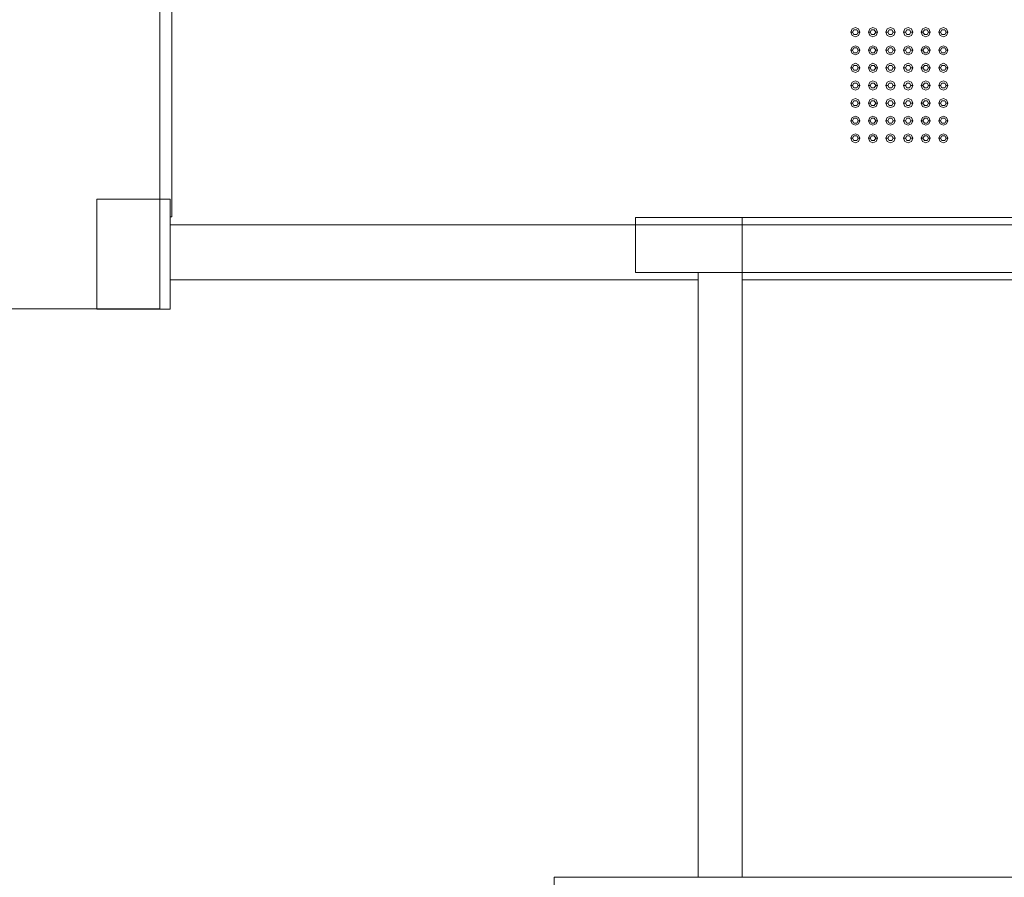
# Model space of a CAD drawing. Header units: millimetres. Extents: x -261 to 187, y -214 to 106.
# Tile 210 of 256: x -192.67 to -189.99, y -160.1 to -157.76. Entities that reach past the tile are written whole.
import ezdxf

# ---------------------------------------------------------------- set-up
doc = ezdxf.new("R2010")
doc.units = ezdxf.units.MM
doc.header["$LTSCALE"] = 0.005
doc.header["$MEASUREMENT"] = 0
for name, color, linetype, lineweight in [('IFC-Elemento construtivo genérico-Contorno', 9, 'Continuous', 5), ('IFC-Laje-Contorno', 9, 'Continuous', 5), ('IFC-Parede padrão-Contorno', 9, 'Continuous', 5), ('IFC-Parede-Contorno', 9, 'Continuous', 5), ('IFC-Pilar-Contorno', 9, 'Continuous', 5), ('IFC-Viga-Contorno', 9, 'Continuous', 5)]:
    doc.layers.add(name, color=color, linetype=linetype, lineweight=lineweight)

msp = doc.modelspace()

# ---------------------------------------------------------------- linework, layer by layer
at = {"layer": 'IFC-Elemento construtivo genérico-Contorno', "lineweight": 5}
for p, q in [((-190.4081, -157.7949), (-190.4045, -157.7861)), ((-190.4045, -157.7861), (-190.3956, -157.7824)), ((-190.4031, -157.7949), (-190.3994, -157.7884)), ((-190.3994, -157.7884), (-190.3919, -157.7884)), ((-190.3956, -157.7824), (-190.3868, -157.7861)), ((-190.3919, -157.7884), (-190.3881, -157.7949)), ((-190.3868, -157.7861), (-190.3831, -157.7949)), ((-190.3601, -157.7949), (-190.3565, -157.7861)), ((-190.3565, -157.7861), (-190.3476, -157.7824)), ((-190.3551, -157.7949), (-190.3514, -157.7884)), ((-190.3514, -157.7884), (-190.3439, -157.7884)), ((-190.3476, -157.7824), (-190.3388, -157.7861)), ((-190.3439, -157.7884), (-190.3401, -157.7949)), ((-190.3388, -157.7861), (-190.3351, -157.7949)), ((-190.3121, -157.7949), (-190.3085, -157.7861)), ((-190.3085, -157.7861), (-190.2996, -157.7824)), ((-190.3071, -157.7949), (-190.3034, -157.7884)), ((-190.3034, -157.7884), (-190.2959, -157.7884)), ((-190.2996, -157.7824), (-190.2908, -157.7861)), ((-190.2959, -157.7884), (-190.2921, -157.7949)), ((-190.2908, -157.7861), (-190.2871, -157.7949)), ((-190.2641, -157.7949), (-190.2605, -157.7861)), ((-190.2605, -157.7861), (-190.2516, -157.7824)), ((-190.2591, -157.7949), (-190.2554, -157.7884)), ((-190.2554, -157.7884), (-190.2479, -157.7884)), ((-190.2516, -157.7824), (-190.2428, -157.7861)), ((-190.2479, -157.7884), (-190.2441, -157.7949)), ((-190.2428, -157.7861), (-190.2391, -157.7949)), ((-190.2161, -157.7949), (-190.2125, -157.7861)), ((-190.2125, -157.7861), (-190.2036, -157.7824)), ((-190.2111, -157.7949), (-190.2074, -157.7884)), ((-190.2074, -157.7884), (-190.1999, -157.7884)), ((-190.2036, -157.7824), (-190.1948, -157.7861)), ((-190.1999, -157.7884), (-190.1961, -157.7949)), ((-190.1948, -157.7861), (-190.1911, -157.7949)), ((-190.1681, -157.7949), (-190.1645, -157.7861)), ((-190.1645, -157.7861), (-190.1556, -157.7824)), ((-190.1631, -157.7949), (-190.1594, -157.7884)), ((-190.1594, -157.7884), (-190.1519, -157.7884)), ((-190.1556, -157.7824), (-190.1468, -157.7861)), ((-190.1519, -157.7884), (-190.1481, -157.7949)), ((-190.1468, -157.7861), (-190.1431, -157.7949)), ((-190.4081, -157.7949), (-190.4031, -157.7949)), ((-190.4081, -157.7949), (-190.4045, -157.8038)), ((-190.4045, -157.8038), (-190.3956, -157.8074)), ((-190.4031, -157.7949), (-190.3994, -157.8014)), ((-190.3994, -157.8014), (-190.3919, -157.8014)), ((-190.3956, -157.8074), (-190.3868, -157.8038)), ((-190.3919, -157.8014), (-190.3881, -157.7949)), ((-190.3881, -157.7949), (-190.3831, -157.7949)), ((-190.3868, -157.8038), (-190.3831, -157.7949)), ((-190.3601, -157.7949), (-190.3551, -157.7949)), ((-190.3601, -157.7949), (-190.3565, -157.8038)), ((-190.3565, -157.8038), (-190.3476, -157.8074)), ((-190.3551, -157.7949), (-190.3514, -157.8014)), ((-190.3514, -157.8014), (-190.3439, -157.8014)), ((-190.3476, -157.8074), (-190.3388, -157.8038)), ((-190.3439, -157.8014), (-190.3401, -157.7949)), ((-190.3401, -157.7949), (-190.3351, -157.7949)), ((-190.3388, -157.8038), (-190.3351, -157.7949)), ((-190.3121, -157.7949), (-190.3071, -157.7949)), ((-190.3121, -157.7949), (-190.3085, -157.8038)), ((-190.3085, -157.8038), (-190.2996, -157.8074)), ((-190.3071, -157.7949), (-190.3034, -157.8014)), ((-190.3034, -157.8014), (-190.2959, -157.8014)), ((-190.2996, -157.8074), (-190.2908, -157.8038)), ((-190.2959, -157.8014), (-190.2921, -157.7949)), ((-190.2921, -157.7949), (-190.2871, -157.7949)), ((-190.2908, -157.8038), (-190.2871, -157.7949)), ((-190.2641, -157.7949), (-190.2591, -157.7949)), ((-190.2641, -157.7949), (-190.2605, -157.8038)), ((-190.2605, -157.8038), (-190.2516, -157.8074)), ((-190.2591, -157.7949), (-190.2554, -157.8014)), ((-190.2554, -157.8014), (-190.2479, -157.8014)), ((-190.2516, -157.8074), (-190.2428, -157.8038)), ((-190.2479, -157.8014), (-190.2441, -157.7949)), ((-190.2441, -157.7949), (-190.2391, -157.7949)), ((-190.2428, -157.8038), (-190.2391, -157.7949)), ((-190.2161, -157.7949), (-190.2111, -157.7949)), ((-190.2161, -157.7949), (-190.2125, -157.8038)), ((-190.2125, -157.8038), (-190.2036, -157.8074)), ((-190.2111, -157.7949), (-190.2074, -157.8014)), ((-190.2074, -157.8014), (-190.1999, -157.8014)), ((-190.2036, -157.8074), (-190.1948, -157.8038)), ((-190.1999, -157.8014), (-190.1961, -157.7949)), ((-190.1961, -157.7949), (-190.1911, -157.7949)), ((-190.1948, -157.8038), (-190.1911, -157.7949)), ((-190.1681, -157.7949), (-190.1631, -157.7949)), ((-190.1681, -157.7949), (-190.1645, -157.8038)), ((-190.1645, -157.8038), (-190.1556, -157.8074)), ((-190.1631, -157.7949), (-190.1594, -157.8014)), ((-190.1594, -157.8014), (-190.1519, -157.8014)), ((-190.1556, -157.8074), (-190.1468, -157.8038)), ((-190.1519, -157.8014), (-190.1481, -157.7949)), ((-190.1481, -157.7949), (-190.1431, -157.7949)), ((-190.1468, -157.8038), (-190.1431, -157.7949)), ((-190.4081, -157.8445), (-190.4045, -157.8357)), ((-190.4081, -157.8445), (-190.4031, -157.8445)), ((-190.4081, -157.8445), (-190.4045, -157.8534)), ((-190.4045, -157.8357), (-190.3956, -157.832)), ((-190.4031, -157.8445), (-190.3994, -157.838)), ((-190.4031, -157.8445), (-190.3994, -157.851)), ((-190.3994, -157.838), (-190.3919, -157.838)), ((-190.3956, -157.832), (-190.3868, -157.8357)), ((-190.3919, -157.838), (-190.3881, -157.8445)), ((-190.3919, -157.851), (-190.3881, -157.8445)), ((-190.3881, -157.8445), (-190.3831, -157.8445)), ((-190.3868, -157.8357), (-190.3831, -157.8445)), ((-190.3868, -157.8534), (-190.3831, -157.8445)), ((-190.3601, -157.8445), (-190.3565, -157.8357)), ((-190.3601, -157.8445), (-190.3551, -157.8445)), ((-190.3601, -157.8445), (-190.3565, -157.8534)), ((-190.3565, -157.8357), (-190.3476, -157.832)), ((-190.3551, -157.8445), (-190.3514, -157.838)), ((-190.3551, -157.8445), (-190.3514, -157.851)), ((-190.3514, -157.838), (-190.3439, -157.838)), ((-190.3476, -157.832), (-190.3388, -157.8357)), ((-190.3439, -157.838), (-190.3401, -157.8445)), ((-190.3439, -157.851), (-190.3401, -157.8445)), ((-190.3401, -157.8445), (-190.3351, -157.8445)), ((-190.3388, -157.8357), (-190.3351, -157.8445)), ((-190.3388, -157.8534), (-190.3351, -157.8445)), ((-190.3121, -157.8445), (-190.3085, -157.8357)), ((-190.3121, -157.8445), (-190.3071, -157.8445)), ((-190.3121, -157.8445), (-190.3085, -157.8534)), ((-190.3085, -157.8357), (-190.2996, -157.832)), ((-190.3071, -157.8445), (-190.3034, -157.838)), ((-190.3071, -157.8445), (-190.3034, -157.851)), ((-190.3034, -157.838), (-190.2959, -157.838)), ((-190.2996, -157.832), (-190.2908, -157.8357)), ((-190.2959, -157.838), (-190.2921, -157.8445)), ((-190.2959, -157.851), (-190.2921, -157.8445)), ((-190.2921, -157.8445), (-190.2871, -157.8445)), ((-190.2908, -157.8357), (-190.2871, -157.8445)), ((-190.2908, -157.8534), (-190.2871, -157.8445)), ((-190.2641, -157.8445), (-190.2605, -157.8357)), ((-190.2641, -157.8445), (-190.2591, -157.8445)), ((-190.2641, -157.8445), (-190.2605, -157.8534)), ((-190.2605, -157.8357), (-190.2516, -157.832)), ((-190.2591, -157.8445), (-190.2554, -157.838)), ((-190.2591, -157.8445), (-190.2554, -157.851)), ((-190.2554, -157.838), (-190.2479, -157.838)), ((-190.2516, -157.832), (-190.2428, -157.8357)), ((-190.2479, -157.838), (-190.2441, -157.8445)), ((-190.2479, -157.851), (-190.2441, -157.8445)), ((-190.2441, -157.8445), (-190.2391, -157.8445)), ((-190.2428, -157.8357), (-190.2391, -157.8445)), ((-190.2428, -157.8534), (-190.2391, -157.8445)), ((-190.2161, -157.8445), (-190.2125, -157.8357)), ((-190.2161, -157.8445), (-190.2111, -157.8445)), ((-190.2161, -157.8445), (-190.2125, -157.8534)), ((-190.2125, -157.8357), (-190.2036, -157.832)), ((-190.2111, -157.8445), (-190.2074, -157.838)), ((-190.2111, -157.8445), (-190.2074, -157.851)), ((-190.2074, -157.838), (-190.1999, -157.838)), ((-190.2036, -157.832), (-190.1948, -157.8357)), ((-190.1999, -157.838), (-190.1961, -157.8445)), ((-190.1999, -157.851), (-190.1961, -157.8445)), ((-190.1961, -157.8445), (-190.1911, -157.8445)), ((-190.1948, -157.8357), (-190.1911, -157.8445)), ((-190.1948, -157.8534), (-190.1911, -157.8445)), ((-190.1681, -157.8445), (-190.1645, -157.8357)), ((-190.1681, -157.8445), (-190.1631, -157.8445)), ((-190.1681, -157.8445), (-190.1645, -157.8534)), ((-190.1645, -157.8357), (-190.1556, -157.832)), ((-190.1631, -157.8445), (-190.1594, -157.838)), ((-190.1631, -157.8445), (-190.1594, -157.851)), ((-190.1594, -157.838), (-190.1519, -157.838)), ((-190.1556, -157.832), (-190.1468, -157.8357)), ((-190.1519, -157.838), (-190.1481, -157.8445)), ((-190.1519, -157.851), (-190.1481, -157.8445)), ((-190.1481, -157.8445), (-190.1431, -157.8445)), ((-190.1468, -157.8357), (-190.1431, -157.8445)), ((-190.1468, -157.8534), (-190.1431, -157.8445)), ((-190.4045, -157.8534), (-190.3956, -157.857)), ((-190.3994, -157.851), (-190.3919, -157.851)), ((-190.3956, -157.857), (-190.3868, -157.8534)), ((-190.3565, -157.8534), (-190.3476, -157.857)), ((-190.3514, -157.851), (-190.3439, -157.851)), ((-190.3476, -157.857), (-190.3388, -157.8534)), ((-190.3085, -157.8534), (-190.2996, -157.857)), ((-190.3034, -157.851), (-190.2959, -157.851)), ((-190.2996, -157.857), (-190.2908, -157.8534)), ((-190.2605, -157.8534), (-190.2516, -157.857)), ((-190.2554, -157.851), (-190.2479, -157.851)), ((-190.2516, -157.857), (-190.2428, -157.8534)), ((-190.2125, -157.8534), (-190.2036, -157.857)), ((-190.2074, -157.851), (-190.1999, -157.851)), ((-190.2036, -157.857), (-190.1948, -157.8534)), ((-190.1645, -157.8534), (-190.1556, -157.857)), ((-190.1594, -157.851), (-190.1519, -157.851)), ((-190.1556, -157.857), (-190.1468, -157.8534)), ((-190.4081, -157.8925), (-190.4045, -157.8837)), ((-190.4081, -157.8925), (-190.4031, -157.8925)), ((-190.4081, -157.8925), (-190.4045, -157.9014)), ((-190.4045, -157.8837), (-190.3956, -157.88)), ((-190.4031, -157.8925), (-190.3994, -157.886)), ((-190.4031, -157.8925), (-190.3994, -157.899)), ((-190.3994, -157.886), (-190.3919, -157.886)), ((-190.3994, -157.899), (-190.3919, -157.899)), ((-190.3956, -157.88), (-190.3868, -157.8837)), ((-190.3919, -157.886), (-190.3881, -157.8925)), ((-190.3919, -157.899), (-190.3881, -157.8925)), ((-190.3881, -157.8925), (-190.3831, -157.8925)), ((-190.3868, -157.8837), (-190.3831, -157.8925)), ((-190.3868, -157.9014), (-190.3831, -157.8925)), ((-190.3601, -157.8925), (-190.3565, -157.8837)), ((-190.3601, -157.8925), (-190.3551, -157.8925)), ((-190.3601, -157.8925), (-190.3565, -157.9014)), ((-190.3565, -157.8837), (-190.3476, -157.88)), ((-190.3551, -157.8925), (-190.3514, -157.886)), ((-190.3551, -157.8925), (-190.3514, -157.899)), ((-190.3514, -157.886), (-190.3439, -157.886)), ((-190.3514, -157.899), (-190.3439, -157.899)), ((-190.3476, -157.88), (-190.3388, -157.8837)), ((-190.3439, -157.886), (-190.3401, -157.8925)), ((-190.3439, -157.899), (-190.3401, -157.8925)), ((-190.3401, -157.8925), (-190.3351, -157.8925)), ((-190.3388, -157.8837), (-190.3351, -157.8925)), ((-190.3388, -157.9014), (-190.3351, -157.8925)), ((-190.3121, -157.8925), (-190.3085, -157.8837)), ((-190.3121, -157.8925), (-190.3071, -157.8925)), ((-190.3121, -157.8925), (-190.3085, -157.9014)), ((-190.3085, -157.8837), (-190.2996, -157.88)), ((-190.3071, -157.8925), (-190.3034, -157.886)), ((-190.3071, -157.8925), (-190.3034, -157.899)), ((-190.3034, -157.886), (-190.2959, -157.886)), ((-190.3034, -157.899), (-190.2959, -157.899)), ((-190.2996, -157.88), (-190.2908, -157.8837)), ((-190.2959, -157.886), (-190.2921, -157.8925)), ((-190.2959, -157.899), (-190.2921, -157.8925)), ((-190.2921, -157.8925), (-190.2871, -157.8925)), ((-190.2908, -157.8837), (-190.2871, -157.8925)), ((-190.2908, -157.9014), (-190.2871, -157.8925)), ((-190.2641, -157.8925), (-190.2605, -157.8837)), ((-190.2641, -157.8925), (-190.2591, -157.8925)), ((-190.2641, -157.8925), (-190.2605, -157.9014)), ((-190.2605, -157.8837), (-190.2516, -157.88)), ((-190.2591, -157.8925), (-190.2554, -157.886)), ((-190.2591, -157.8925), (-190.2554, -157.899)), ((-190.2554, -157.886), (-190.2479, -157.886)), ((-190.2554, -157.899), (-190.2479, -157.899)), ((-190.2516, -157.88), (-190.2428, -157.8837)), ((-190.2479, -157.886), (-190.2441, -157.8925)), ((-190.2479, -157.899), (-190.2441, -157.8925)), ((-190.2441, -157.8925), (-190.2391, -157.8925)), ((-190.2428, -157.8837), (-190.2391, -157.8925)), ((-190.2428, -157.9014), (-190.2391, -157.8925)), ((-190.2161, -157.8925), (-190.2125, -157.8837)), ((-190.2161, -157.8925), (-190.2111, -157.8925)), ((-190.2161, -157.8925), (-190.2125, -157.9014)), ((-190.2125, -157.8837), (-190.2036, -157.88)), ((-190.2111, -157.8925), (-190.2074, -157.886)), ((-190.2111, -157.8925), (-190.2074, -157.899)), ((-190.2074, -157.886), (-190.1999, -157.886)), ((-190.2074, -157.899), (-190.1999, -157.899)), ((-190.2036, -157.88), (-190.1948, -157.8837)), ((-190.1999, -157.886), (-190.1961, -157.8925)), ((-190.1999, -157.899), (-190.1961, -157.8925)), ((-190.1961, -157.8925), (-190.1911, -157.8925)), ((-190.1948, -157.8837), (-190.1911, -157.8925)), ((-190.1948, -157.9014), (-190.1911, -157.8925)), ((-190.1681, -157.8925), (-190.1645, -157.8837)), ((-190.1681, -157.8925), (-190.1631, -157.8925)), ((-190.1681, -157.8925), (-190.1645, -157.9014)), ((-190.1645, -157.8837), (-190.1556, -157.88)), ((-190.1631, -157.8925), (-190.1594, -157.886)), ((-190.1631, -157.8925), (-190.1594, -157.899)), ((-190.1594, -157.886), (-190.1519, -157.886)), ((-190.1594, -157.899), (-190.1519, -157.899)), ((-190.1556, -157.88), (-190.1468, -157.8837)), ((-190.1519, -157.886), (-190.1481, -157.8925)), ((-190.1519, -157.899), (-190.1481, -157.8925)), ((-190.1481, -157.8925), (-190.1431, -157.8925)), ((-190.1468, -157.8837), (-190.1431, -157.8925)), ((-190.1468, -157.9014), (-190.1431, -157.8925)), ((-190.4045, -157.9014), (-190.3956, -157.905)), ((-190.3956, -157.905), (-190.3868, -157.9014)), ((-190.3565, -157.9014), (-190.3476, -157.905)), ((-190.3476, -157.905), (-190.3388, -157.9014)), ((-190.3085, -157.9014), (-190.2996, -157.905)), ((-190.2996, -157.905), (-190.2908, -157.9014)), ((-190.2605, -157.9014), (-190.2516, -157.905)), ((-190.2516, -157.905), (-190.2428, -157.9014)), ((-190.2125, -157.9014), (-190.2036, -157.905)), ((-190.2036, -157.905), (-190.1948, -157.9014)), ((-190.1645, -157.9014), (-190.1556, -157.905)), ((-190.1556, -157.905), (-190.1468, -157.9014)), ((-190.4081, -157.9405), (-190.4045, -157.9317)), ((-190.4081, -157.9405), (-190.4031, -157.9405)), ((-190.4081, -157.9405), (-190.4045, -157.9494)), ((-190.4045, -157.9317), (-190.3956, -157.928)), ((-190.4045, -157.9494), (-190.3956, -157.953)), ((-190.4031, -157.9405), (-190.3994, -157.934)), ((-190.4031, -157.9405), (-190.3994, -157.947)), ((-190.3994, -157.934), (-190.3919, -157.934)), ((-190.3994, -157.947), (-190.3919, -157.947)), ((-190.3956, -157.928), (-190.3868, -157.9317)), ((-190.3956, -157.953), (-190.3868, -157.9494)), ((-190.3919, -157.934), (-190.3881, -157.9405)), ((-190.3919, -157.947), (-190.3881, -157.9405)), ((-190.3881, -157.9405), (-190.3831, -157.9405)), ((-190.3868, -157.9317), (-190.3831, -157.9405)), ((-190.3868, -157.9494), (-190.3831, -157.9405)), ((-190.3601, -157.9405), (-190.3565, -157.9317)), ((-190.3601, -157.9405), (-190.3551, -157.9405)), ((-190.3601, -157.9405), (-190.3565, -157.9494)), ((-190.3565, -157.9317), (-190.3476, -157.928)), ((-190.3565, -157.9494), (-190.3476, -157.953)), ((-190.3551, -157.9405), (-190.3514, -157.934)), ((-190.3551, -157.9405), (-190.3514, -157.947)), ((-190.3514, -157.934), (-190.3439, -157.934)), ((-190.3514, -157.947), (-190.3439, -157.947)), ((-190.3476, -157.928), (-190.3388, -157.9317)), ((-190.3476, -157.953), (-190.3388, -157.9494)), ((-190.3439, -157.934), (-190.3401, -157.9405)), ((-190.3439, -157.947), (-190.3401, -157.9405)), ((-190.3401, -157.9405), (-190.3351, -157.9405)), ((-190.3388, -157.9317), (-190.3351, -157.9405)), ((-190.3388, -157.9494), (-190.3351, -157.9405)), ((-190.3121, -157.9405), (-190.3085, -157.9317)), ((-190.3121, -157.9405), (-190.3071, -157.9405)), ((-190.3121, -157.9405), (-190.3085, -157.9494)), ((-190.3085, -157.9317), (-190.2996, -157.928)), ((-190.3085, -157.9494), (-190.2996, -157.953)), ((-190.3071, -157.9405), (-190.3034, -157.934)), ((-190.3071, -157.9405), (-190.3034, -157.947)), ((-190.3034, -157.934), (-190.2959, -157.934)), ((-190.3034, -157.947), (-190.2959, -157.947)), ((-190.2996, -157.928), (-190.2908, -157.9317)), ((-190.2996, -157.953), (-190.2908, -157.9494)), ((-190.2959, -157.934), (-190.2921, -157.9405)), ((-190.2959, -157.947), (-190.2921, -157.9405)), ((-190.2921, -157.9405), (-190.2871, -157.9405)), ((-190.2908, -157.9317), (-190.2871, -157.9405)), ((-190.2908, -157.9494), (-190.2871, -157.9405)), ((-190.2641, -157.9405), (-190.2605, -157.9317)), ((-190.2641, -157.9405), (-190.2591, -157.9405)), ((-190.2641, -157.9405), (-190.2605, -157.9494)), ((-190.2605, -157.9317), (-190.2516, -157.928)), ((-190.2605, -157.9494), (-190.2516, -157.953)), ((-190.2591, -157.9405), (-190.2554, -157.934)), ((-190.2591, -157.9405), (-190.2554, -157.947)), ((-190.2554, -157.934), (-190.2479, -157.934)), ((-190.2554, -157.947), (-190.2479, -157.947)), ((-190.2516, -157.928), (-190.2428, -157.9317)), ((-190.2516, -157.953), (-190.2428, -157.9494)), ((-190.2479, -157.934), (-190.2441, -157.9405)), ((-190.2479, -157.947), (-190.2441, -157.9405)), ((-190.2441, -157.9405), (-190.2391, -157.9405)), ((-190.2428, -157.9317), (-190.2391, -157.9405)), ((-190.2428, -157.9494), (-190.2391, -157.9405)), ((-190.2161, -157.9405), (-190.2125, -157.9317)), ((-190.2161, -157.9405), (-190.2111, -157.9405)), ((-190.2161, -157.9405), (-190.2125, -157.9494)), ((-190.2125, -157.9317), (-190.2036, -157.928)), ((-190.2125, -157.9494), (-190.2036, -157.953)), ((-190.2111, -157.9405), (-190.2074, -157.934)), ((-190.2111, -157.9405), (-190.2074, -157.947)), ((-190.2074, -157.934), (-190.1999, -157.934)), ((-190.2074, -157.947), (-190.1999, -157.947)), ((-190.2036, -157.928), (-190.1948, -157.9317)), ((-190.2036, -157.953), (-190.1948, -157.9494)), ((-190.1999, -157.934), (-190.1961, -157.9405)), ((-190.1999, -157.947), (-190.1961, -157.9405)), ((-190.1961, -157.9405), (-190.1911, -157.9405)), ((-190.1948, -157.9317), (-190.1911, -157.9405)), ((-190.1948, -157.9494), (-190.1911, -157.9405)), ((-190.1681, -157.9405), (-190.1645, -157.9317)), ((-190.1681, -157.9405), (-190.1631, -157.9405)), ((-190.1681, -157.9405), (-190.1645, -157.9494)), ((-190.1645, -157.9317), (-190.1556, -157.928)), ((-190.1645, -157.9494), (-190.1556, -157.953)), ((-190.1631, -157.9405), (-190.1594, -157.934)), ((-190.1631, -157.9405), (-190.1594, -157.947)), ((-190.1594, -157.934), (-190.1519, -157.934)), ((-190.1594, -157.947), (-190.1519, -157.947)), ((-190.1556, -157.928), (-190.1468, -157.9317)), ((-190.1556, -157.953), (-190.1468, -157.9494)), ((-190.1519, -157.934), (-190.1481, -157.9405)), ((-190.1519, -157.947), (-190.1481, -157.9405)), ((-190.1481, -157.9405), (-190.1431, -157.9405)), ((-190.1468, -157.9317), (-190.1431, -157.9405)), ((-190.1468, -157.9494), (-190.1431, -157.9405)), ((-190.4081, -157.9885), (-190.4045, -157.9797)), ((-190.4045, -157.9797), (-190.3956, -157.976)), ((-190.3956, -157.976), (-190.3868, -157.9797)), ((-190.3868, -157.9797), (-190.3831, -157.9885)), ((-190.3601, -157.9885), (-190.3565, -157.9797)), ((-190.3565, -157.9797), (-190.3476, -157.976)), ((-190.3476, -157.976), (-190.3388, -157.9797)), ((-190.3388, -157.9797), (-190.3351, -157.9885)), ((-190.3121, -157.9885), (-190.3085, -157.9797)), ((-190.3085, -157.9797), (-190.2996, -157.976)), ((-190.2996, -157.976), (-190.2908, -157.9797)), ((-190.2908, -157.9797), (-190.2871, -157.9885)), ((-190.2641, -157.9885), (-190.2605, -157.9797)), ((-190.2605, -157.9797), (-190.2516, -157.976)), ((-190.2516, -157.976), (-190.2428, -157.9797)), ((-190.2428, -157.9797), (-190.2391, -157.9885)), ((-190.2161, -157.9885), (-190.2125, -157.9797)), ((-190.2125, -157.9797), (-190.2036, -157.976)), ((-190.2036, -157.976), (-190.1948, -157.9797)), ((-190.1948, -157.9797), (-190.1911, -157.9885)), ((-190.1681, -157.9885), (-190.1645, -157.9797)), ((-190.1645, -157.9797), (-190.1556, -157.976)), ((-190.1556, -157.976), (-190.1468, -157.9797)), ((-190.1468, -157.9797), (-190.1431, -157.9885)), ((-190.4081, -157.9885), (-190.4031, -157.9885)), ((-190.4081, -157.9885), (-190.4045, -157.9974)), ((-190.4045, -157.9974), (-190.3956, -158.001)), ((-190.4031, -157.9885), (-190.3994, -157.982)), ((-190.4031, -157.9885), (-190.3994, -157.995)), ((-190.3994, -157.982), (-190.3919, -157.982)), ((-190.3994, -157.995), (-190.3919, -157.995)), ((-190.3956, -158.001), (-190.3868, -157.9974)), ((-190.3919, -157.982), (-190.3881, -157.9885)), ((-190.3919, -157.995), (-190.3881, -157.9885)), ((-190.3881, -157.9885), (-190.3831, -157.9885)), ((-190.3868, -157.9974), (-190.3831, -157.9885)), ((-190.3601, -157.9885), (-190.3551, -157.9885)), ((-190.3601, -157.9885), (-190.3565, -157.9974)), ((-190.3565, -157.9974), (-190.3476, -158.001)), ((-190.3551, -157.9885), (-190.3514, -157.982)), ((-190.3551, -157.9885), (-190.3514, -157.995)), ((-190.3514, -157.982), (-190.3439, -157.982)), ((-190.3514, -157.995), (-190.3439, -157.995)), ((-190.3476, -158.001), (-190.3388, -157.9974)), ((-190.3439, -157.982), (-190.3401, -157.9885)), ((-190.3439, -157.995), (-190.3401, -157.9885)), ((-190.3401, -157.9885), (-190.3351, -157.9885)), ((-190.3388, -157.9974), (-190.3351, -157.9885)), ((-190.3121, -157.9885), (-190.3071, -157.9885)), ((-190.3121, -157.9885), (-190.3085, -157.9974)), ((-190.3085, -157.9974), (-190.2996, -158.001)), ((-190.3071, -157.9885), (-190.3034, -157.982)), ((-190.3071, -157.9885), (-190.3034, -157.995)), ((-190.3034, -157.982), (-190.2959, -157.982)), ((-190.3034, -157.995), (-190.2959, -157.995)), ((-190.2996, -158.001), (-190.2908, -157.9974)), ((-190.2959, -157.982), (-190.2921, -157.9885)), ((-190.2959, -157.995), (-190.2921, -157.9885)), ((-190.2921, -157.9885), (-190.2871, -157.9885)), ((-190.2908, -157.9974), (-190.2871, -157.9885)), ((-190.2641, -157.9885), (-190.2591, -157.9885)), ((-190.2641, -157.9885), (-190.2605, -157.9974)), ((-190.2605, -157.9974), (-190.2516, -158.001)), ((-190.2591, -157.9885), (-190.2554, -157.982)), ((-190.2591, -157.9885), (-190.2554, -157.995)), ((-190.2554, -157.982), (-190.2479, -157.982)), ((-190.2554, -157.995), (-190.2479, -157.995)), ((-190.2516, -158.001), (-190.2428, -157.9974)), ((-190.2479, -157.982), (-190.2441, -157.9885)), ((-190.2479, -157.995), (-190.2441, -157.9885)), ((-190.2441, -157.9885), (-190.2391, -157.9885)), ((-190.2428, -157.9974), (-190.2391, -157.9885)), ((-190.2161, -157.9885), (-190.2111, -157.9885)), ((-190.2161, -157.9885), (-190.2125, -157.9974)), ((-190.2125, -157.9974), (-190.2036, -158.001)), ((-190.2111, -157.9885), (-190.2074, -157.982)), ((-190.2111, -157.9885), (-190.2074, -157.995)), ((-190.2074, -157.982), (-190.1999, -157.982)), ((-190.2074, -157.995), (-190.1999, -157.995)), ((-190.2036, -158.001), (-190.1948, -157.9974)), ((-190.1999, -157.982), (-190.1961, -157.9885)), ((-190.1999, -157.995), (-190.1961, -157.9885)), ((-190.1961, -157.9885), (-190.1911, -157.9885)), ((-190.1948, -157.9974), (-190.1911, -157.9885)), ((-190.1681, -157.9885), (-190.1631, -157.9885)), ((-190.1681, -157.9885), (-190.1645, -157.9974)), ((-190.1645, -157.9974), (-190.1556, -158.001)), ((-190.1631, -157.9885), (-190.1594, -157.982)), ((-190.1631, -157.9885), (-190.1594, -157.995)), ((-190.1594, -157.982), (-190.1519, -157.982)), ((-190.1594, -157.995), (-190.1519, -157.995)), ((-190.1556, -158.001), (-190.1468, -157.9974)), ((-190.1519, -157.982), (-190.1481, -157.9885)), ((-190.1519, -157.995), (-190.1481, -157.9885)), ((-190.1481, -157.9885), (-190.1431, -157.9885)), ((-190.1468, -157.9974), (-190.1431, -157.9885)), ((-190.4081, -158.0365), (-190.4045, -158.0277)), ((-190.4045, -158.0277), (-190.3956, -158.024)), ((-190.4031, -158.0365), (-190.3994, -158.03)), ((-190.3994, -158.03), (-190.3919, -158.03)), ((-190.3956, -158.024), (-190.3868, -158.0277)), ((-190.3919, -158.03), (-190.3881, -158.0365)), ((-190.3868, -158.0277), (-190.3831, -158.0365)), ((-190.3601, -158.0365), (-190.3565, -158.0277)), ((-190.3565, -158.0277), (-190.3476, -158.024)), ((-190.3551, -158.0365), (-190.3514, -158.03)), ((-190.3514, -158.03), (-190.3439, -158.03)), ((-190.3476, -158.024), (-190.3388, -158.0277)), ((-190.3439, -158.03), (-190.3401, -158.0365)), ((-190.3388, -158.0277), (-190.3351, -158.0365)), ((-190.3121, -158.0365), (-190.3085, -158.0277)), ((-190.3085, -158.0277), (-190.2996, -158.024)), ((-190.3071, -158.0365), (-190.3034, -158.03)), ((-190.3034, -158.03), (-190.2959, -158.03)), ((-190.2996, -158.024), (-190.2908, -158.0277)), ((-190.2959, -158.03), (-190.2921, -158.0365)), ((-190.2908, -158.0277), (-190.2871, -158.0365)), ((-190.2641, -158.0365), (-190.2605, -158.0277)), ((-190.2605, -158.0277), (-190.2516, -158.024)), ((-190.2591, -158.0365), (-190.2554, -158.03)), ((-190.2554, -158.03), (-190.2479, -158.03)), ((-190.2516, -158.024), (-190.2428, -158.0277)), ((-190.2479, -158.03), (-190.2441, -158.0365)), ((-190.2428, -158.0277), (-190.2391, -158.0365)), ((-190.2161, -158.0365), (-190.2125, -158.0277)), ((-190.2125, -158.0277), (-190.2036, -158.024)), ((-190.2111, -158.0365), (-190.2074, -158.03)), ((-190.2074, -158.03), (-190.1999, -158.03)), ((-190.2036, -158.024), (-190.1948, -158.0277)), ((-190.1999, -158.03), (-190.1961, -158.0365)), ((-190.1948, -158.0277), (-190.1911, -158.0365)), ((-190.1681, -158.0365), (-190.1645, -158.0277)), ((-190.1645, -158.0277), (-190.1556, -158.024)), ((-190.1631, -158.0365), (-190.1594, -158.03)), ((-190.1594, -158.03), (-190.1519, -158.03)), ((-190.1556, -158.024), (-190.1468, -158.0277)), ((-190.1519, -158.03), (-190.1481, -158.0365)), ((-190.1468, -158.0277), (-190.1431, -158.0365)), ((-190.4081, -158.0365), (-190.4031, -158.0365)), ((-190.4081, -158.0365), (-190.4045, -158.0454)), ((-190.4045, -158.0454), (-190.3956, -158.049)), ((-190.4031, -158.0365), (-190.3994, -158.043)), ((-190.3994, -158.043), (-190.3919, -158.043)), ((-190.3956, -158.049), (-190.3868, -158.0454)), ((-190.3919, -158.043), (-190.3881, -158.0365)), ((-190.3881, -158.0365), (-190.3831, -158.0365)), ((-190.3868, -158.0454), (-190.3831, -158.0365)), ((-190.3601, -158.0365), (-190.3551, -158.0365)), ((-190.3601, -158.0365), (-190.3565, -158.0454)), ((-190.3565, -158.0454), (-190.3476, -158.049)), ((-190.3551, -158.0365), (-190.3514, -158.043)), ((-190.3514, -158.043), (-190.3439, -158.043)), ((-190.3476, -158.049), (-190.3388, -158.0454)), ((-190.3439, -158.043), (-190.3401, -158.0365)), ((-190.3401, -158.0365), (-190.3351, -158.0365)), ((-190.3388, -158.0454), (-190.3351, -158.0365)), ((-190.3121, -158.0365), (-190.3071, -158.0365)), ((-190.3121, -158.0365), (-190.3085, -158.0454)), ((-190.3085, -158.0454), (-190.2996, -158.049)), ((-190.3071, -158.0365), (-190.3034, -158.043)), ((-190.3034, -158.043), (-190.2959, -158.043)), ((-190.2996, -158.049), (-190.2908, -158.0454)), ((-190.2959, -158.043), (-190.2921, -158.0365)), ((-190.2921, -158.0365), (-190.2871, -158.0365)), ((-190.2908, -158.0454), (-190.2871, -158.0365)), ((-190.2641, -158.0365), (-190.2591, -158.0365)), ((-190.2641, -158.0365), (-190.2605, -158.0454)), ((-190.2605, -158.0454), (-190.2516, -158.049)), ((-190.2591, -158.0365), (-190.2554, -158.043)), ((-190.2554, -158.043), (-190.2479, -158.043)), ((-190.2516, -158.049), (-190.2428, -158.0454)), ((-190.2479, -158.043), (-190.2441, -158.0365)), ((-190.2441, -158.0365), (-190.2391, -158.0365)), ((-190.2428, -158.0454), (-190.2391, -158.0365)), ((-190.2161, -158.0365), (-190.2111, -158.0365)), ((-190.2161, -158.0365), (-190.2125, -158.0454)), ((-190.2125, -158.0454), (-190.2036, -158.049)), ((-190.2111, -158.0365), (-190.2074, -158.043)), ((-190.2074, -158.043), (-190.1999, -158.043)), ((-190.2036, -158.049), (-190.1948, -158.0454)), ((-190.1999, -158.043), (-190.1961, -158.0365)), ((-190.1961, -158.0365), (-190.1911, -158.0365)), ((-190.1948, -158.0454), (-190.1911, -158.0365)), ((-190.1681, -158.0365), (-190.1631, -158.0365)), ((-190.1681, -158.0365), (-190.1645, -158.0454)), ((-190.1645, -158.0454), (-190.1556, -158.049)), ((-190.1631, -158.0365), (-190.1594, -158.043)), ((-190.1594, -158.043), (-190.1519, -158.043)), ((-190.1556, -158.049), (-190.1468, -158.0454)), ((-190.1519, -158.043), (-190.1481, -158.0365)), ((-190.1481, -158.0365), (-190.1431, -158.0365)), ((-190.1468, -158.0454), (-190.1431, -158.0365)), ((-190.4081, -158.0845), (-190.4045, -158.0757)), ((-190.4081, -158.0845), (-190.4031, -158.0845)), ((-190.4081, -158.0845), (-190.4045, -158.0934)), ((-190.4045, -158.0757), (-190.3956, -158.072)), ((-190.4031, -158.0845), (-190.3994, -158.078)), ((-190.4031, -158.0845), (-190.3994, -158.091)), ((-190.3994, -158.078), (-190.3919, -158.078)), ((-190.3956, -158.072), (-190.3868, -158.0757)), ((-190.3919, -158.078), (-190.3881, -158.0845)), ((-190.3919, -158.091), (-190.3881, -158.0845)), ((-190.3881, -158.0845), (-190.3831, -158.0845)), ((-190.3868, -158.0757), (-190.3831, -158.0845)), ((-190.3868, -158.0934), (-190.3831, -158.0845)), ((-190.3601, -158.0845), (-190.3565, -158.0757)), ((-190.3601, -158.0845), (-190.3551, -158.0845)), ((-190.3601, -158.0845), (-190.3565, -158.0934)), ((-190.3565, -158.0757), (-190.3476, -158.072)), ((-190.3551, -158.0845), (-190.3514, -158.078)), ((-190.3551, -158.0845), (-190.3514, -158.091)), ((-190.3514, -158.078), (-190.3439, -158.078)), ((-190.3476, -158.072), (-190.3388, -158.0757)), ((-190.3439, -158.078), (-190.3401, -158.0845)), ((-190.3439, -158.091), (-190.3401, -158.0845)), ((-190.3401, -158.0845), (-190.3351, -158.0845)), ((-190.3388, -158.0757), (-190.3351, -158.0845)), ((-190.3388, -158.0934), (-190.3351, -158.0845)), ((-190.3121, -158.0845), (-190.3085, -158.0757)), ((-190.3121, -158.0845), (-190.3071, -158.0845)), ((-190.3121, -158.0845), (-190.3085, -158.0934)), ((-190.3085, -158.0757), (-190.2996, -158.072)), ((-190.3071, -158.0845), (-190.3034, -158.078)), ((-190.3071, -158.0845), (-190.3034, -158.091)), ((-190.3034, -158.078), (-190.2959, -158.078)), ((-190.2996, -158.072), (-190.2908, -158.0757)), ((-190.2959, -158.078), (-190.2921, -158.0845)), ((-190.2959, -158.091), (-190.2921, -158.0845)), ((-190.2921, -158.0845), (-190.2871, -158.0845)), ((-190.2908, -158.0757), (-190.2871, -158.0845)), ((-190.2908, -158.0934), (-190.2871, -158.0845)), ((-190.2641, -158.0845), (-190.2605, -158.0757)), ((-190.2641, -158.0845), (-190.2591, -158.0845)), ((-190.2641, -158.0845), (-190.2605, -158.0934)), ((-190.2605, -158.0757), (-190.2516, -158.072)), ((-190.2591, -158.0845), (-190.2554, -158.078)), ((-190.2591, -158.0845), (-190.2554, -158.091)), ((-190.2554, -158.078), (-190.2479, -158.078)), ((-190.2516, -158.072), (-190.2428, -158.0757)), ((-190.2479, -158.078), (-190.2441, -158.0845)), ((-190.2479, -158.091), (-190.2441, -158.0845)), ((-190.2441, -158.0845), (-190.2391, -158.0845)), ((-190.2428, -158.0757), (-190.2391, -158.0845)), ((-190.2428, -158.0934), (-190.2391, -158.0845)), ((-190.2161, -158.0845), (-190.2125, -158.0757)), ((-190.2161, -158.0845), (-190.2111, -158.0845)), ((-190.2161, -158.0845), (-190.2125, -158.0934)), ((-190.2125, -158.0757), (-190.2036, -158.072)), ((-190.2111, -158.0845), (-190.2074, -158.078)), ((-190.2111, -158.0845), (-190.2074, -158.091)), ((-190.2074, -158.078), (-190.1999, -158.078)), ((-190.2036, -158.072), (-190.1948, -158.0757)), ((-190.1999, -158.078), (-190.1961, -158.0845)), ((-190.1999, -158.091), (-190.1961, -158.0845)), ((-190.1961, -158.0845), (-190.1911, -158.0845)), ((-190.1948, -158.0757), (-190.1911, -158.0845)), ((-190.1948, -158.0934), (-190.1911, -158.0845)), ((-190.1681, -158.0845), (-190.1645, -158.0757)), ((-190.1681, -158.0845), (-190.1631, -158.0845)), ((-190.1681, -158.0845), (-190.1645, -158.0934)), ((-190.1645, -158.0757), (-190.1556, -158.072)), ((-190.1631, -158.0845), (-190.1594, -158.078)), ((-190.1631, -158.0845), (-190.1594, -158.091)), ((-190.1594, -158.078), (-190.1519, -158.078)), ((-190.1556, -158.072), (-190.1468, -158.0757)), ((-190.1519, -158.078), (-190.1481, -158.0845)), ((-190.1519, -158.091), (-190.1481, -158.0845)), ((-190.1481, -158.0845), (-190.1431, -158.0845)), ((-190.1468, -158.0757), (-190.1431, -158.0845)), ((-190.1468, -158.0934), (-190.1431, -158.0845)), ((-190.4045, -158.0934), (-190.3956, -158.097)), ((-190.3994, -158.091), (-190.3919, -158.091)), ((-190.3956, -158.097), (-190.3868, -158.0934)), ((-190.3565, -158.0934), (-190.3476, -158.097)), ((-190.3514, -158.091), (-190.3439, -158.091)), ((-190.3476, -158.097), (-190.3388, -158.0934)), ((-190.3085, -158.0934), (-190.2996, -158.097)), ((-190.3034, -158.091), (-190.2959, -158.091)), ((-190.2996, -158.097), (-190.2908, -158.0934)), ((-190.2605, -158.0934), (-190.2516, -158.097)), ((-190.2554, -158.091), (-190.2479, -158.091)), ((-190.2516, -158.097), (-190.2428, -158.0934)), ((-190.2125, -158.0934), (-190.2036, -158.097)), ((-190.2074, -158.091), (-190.1999, -158.091)), ((-190.2036, -158.097), (-190.1948, -158.0934)), ((-190.1645, -158.0934), (-190.1556, -158.097)), ((-190.1594, -158.091), (-190.1519, -158.091)), ((-190.1556, -158.097), (-190.1468, -158.0934))]:
    msp.add_line(p, q, dxfattribs=at)
at = {"layer": 'IFC-Laje-Contorno', "lineweight": 5}
msp.add_line((-190.7043, -160.1009), (-190.7043, -158.3008), dxfattribs=at)
at = {"layer": 'IFC-Parede padrão-Contorno', "lineweight": 5}
for p, q in [((-190.8243, -159.7418), (-190.8243, -158.4508)), ((-190.7043, -159.7418), (-190.7043, -158.4508)), ((-190.8243, -160.1009), (-190.8243, -159.7418)), ((-190.7043, -160.1009), (-190.7043, -159.7418)), ((-191.217, -160.2236), (-191.217, -160.1009)), ((-191.217, -160.1009), (-190.9075, -160.1009)), ((-190.9075, -160.1009), (-188.9976, -160.1009))]:
    msp.add_line(p, q, dxfattribs=at)
at = {"layer": 'IFC-Parede-Contorno', "lineweight": 5}
for p, q in [((-192.2928, -158.5499), (-192.2928, -155.2898)), ((-190.9948, -158.3008), (-190.9004, -158.3008)), ((-190.9948, -158.4508), (-190.9948, -158.3008)), ((-190.9948, -158.4167), (-190.9948, -158.3008)), ((-190.9948, -158.3008), (-190.9289, -158.3008)), ((-190.9289, -158.3008), (-188.134, -158.3008)), ((-190.9948, -158.4508), (-190.9948, -158.4167)), ((-190.9948, -158.4508), (-190.9004, -158.4508)), ((-190.9948, -158.4508), (-190.9561, -158.4508)), ((-190.9561, -158.4508), (-190.9289, -158.4508)), ((-190.9289, -158.4508), (-190.8243, -158.4508)), ((-190.8243, -158.4508), (-188.134, -158.4508)), ((-192.8325, -158.5499), (-192.3463, -158.5499)), ((-192.3463, -158.5499), (-192.2928, -158.5499))]:
    msp.add_line(p, q, dxfattribs=at)
at = {"layer": 'IFC-Pilar-Contorno', "lineweight": 5}
for p, q in [((-192.4645, -158.3127), (-192.4645, -158.2506)), ((-192.4645, -158.2506), (-192.4129, -158.2506)), ((-192.4129, -158.2506), (-192.3059, -158.2506)), ((-192.3059, -158.2506), (-192.2645, -158.2506)), ((-192.2645, -158.4111), (-192.2645, -158.2506)), ((-192.4645, -158.4732), (-192.4645, -158.3127)), ((-192.2645, -158.4885), (-192.2645, -158.4111)), ((-192.4645, -158.5506), (-192.4645, -158.4732)), ((-192.2645, -158.5506), (-192.2645, -158.4885)), ((-192.4645, -158.5506), (-192.4231, -158.5506)), ((-192.4231, -158.5506), (-192.3161, -158.5506)), ((-192.3161, -158.5506), (-192.2645, -158.5506))]:
    msp.add_line(p, q, dxfattribs=at)
at = {"layer": 'IFC-Viga-Contorno', "lineweight": 5}
for p, q in [((-192.2597, -158.2991), (-192.2597, -156.1112)), ((-192.2645, -158.2991), (-192.2597, -158.2991)), ((-192.2645, -158.4708), (-192.2645, -158.3208)), ((-192.2645, -158.3208), (-189.8747, -158.3208)), ((-192.2645, -158.4708), (-190.8243, -158.4708)), ((-190.7043, -158.4708), (-187.6049, -158.4708)), ((-194.9343, -158.5499), (-192.4645, -158.5499))]:
    msp.add_line(p, q, dxfattribs=at)

doc.saveas('drawing.dxf')
